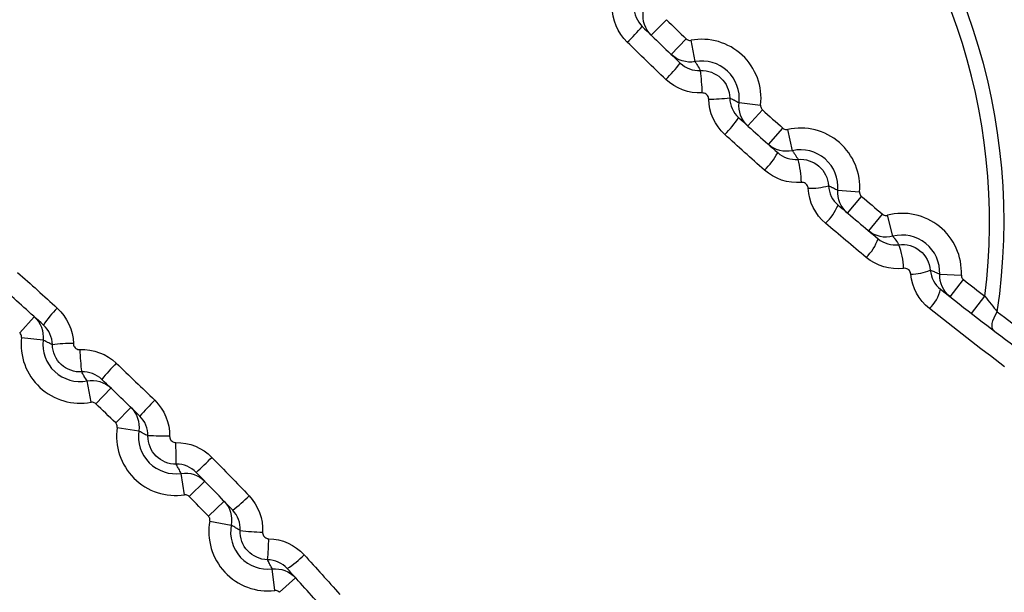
# Model space of a CAD drawing. Header units: millimetres. Extents: x 15458 to 16410, y 10212 to 11278.
# Tile 77 of 139: x 15965.13 to 15974.19, y 10763.6 to 10768.87. Entities that reach past the tile are written whole.
import ezdxf

# ---------------------------------------------------------------- set-up
doc = ezdxf.new("R2010")
doc.units = ezdxf.units.MM

msp = doc.modelspace()

# ---------------------------------------------------------------- linework, layer by layer
at = {"color": 7, "linetype": 'Continuous', "lineweight": 25}
for p, q in [((15970.9406, 10768.7287), (15971.08, 10768.872)), ((15971.1245, 10768.5511), (15971.2629, 10768.6955)), ((15971.3431, 10768.4858), (15971.3066, 10768.6824)), ((15971.748, 10768.1082), (15971.9467, 10768.0855)), ((15971.8284, 10767.8946), (15971.9628, 10768.0427)), ((15972.0184, 10767.7235), (15972.1517, 10767.8727)), ((15972.2392, 10767.6659), (15972.1959, 10767.8611)), ((15972.6571, 10767.3027), (15972.8564, 10767.2869)), ((15972.7449, 10767.092), (15972.874, 10767.2448)), ((15972.9407, 10766.9277), (15973.0687, 10767.0814)), ((15973.1634, 10766.8778), (15973.1132, 10767.0714)), ((15973.5937, 10766.5294), (15973.7934, 10766.5206)), ((15973.6888, 10766.322), (15973.8125, 10766.4791)), ((15973.8855, 10766.1682), (15974.0081, 10766.3263)), ((15965.1318, 10765.9893), (15965.2662, 10766.1374)), ((15965.1479, 10765.9466), (15965.3466, 10765.9239)), ((15965.788, 10765.3497), (15965.7515, 10765.5463)), ((15965.8317, 10765.3366), (15965.9701, 10765.481)), ((15966.0146, 10765.16), (15966.154, 10765.3034)), ((15966.0291, 10765.1168), (15966.2269, 10765.0871)), ((15966.648, 10764.4979), (15966.6184, 10764.6957)), ((15966.6913, 10764.4833), (15966.8347, 10764.6227)), ((15966.8679, 10764.3005), (15967.0122, 10764.4389)), ((15966.8809, 10764.2567), (15967.0776, 10764.2202)), ((15967.4779, 10763.6166), (15967.4551, 10763.8153)), ((15967.5206, 10763.6005), (15967.6687, 10763.7349))]:
    msp.add_line(p, q, dxfattribs=at)
at = {"color": 7, "linetype": 'Continuous', "lineweight": 25, "flags": 128}
msp.add_lwpolyline([(15974.0907, 10766.0103), (15974.0817, 10766.0207), (15974.0765, 10766.0354), (15974.0751, 10766.0539), (15974.0776, 10766.0758), (15974.0839, 10766.1002), (15974.0939, 10766.1267), (15974.1073, 10766.1543), (15974.1237, 10766.1824)], dxfattribs=at)
at = {"color": 7, "linetype": 'Continuous', "lineweight": 25}
for centre, radius, start, end in [((15968.5473, 10767.016), 7.575, 343.78325, 106.21675), ((15968.5473, 10767.016), 5.6383, 351.49786, 98.50214), ((15968.5473, 10767.016), 5.5042, 352.80097, 97.19903), ((15968.5473, 10767.016), 7.575, 163.78325, 286.21675), ((15995.2759, 10793.7447), 34.7, 225.79015, 226.20985), ((15968.1933, 10771.2086), 3.5863, 314.80266, 317.99914), ((15971.406, 10768.1473), 0.5443, 353.47816, 100.52184), ((15969.9872, 10769.4265), 1.5493, 314.54839, 321.95943), ((15971.406, 10768.1473), 0.3443, 353.47816, 100.52184), ((15969.6239, 10768.1564), 1.7859, 1.30952, 7.94501), ((15971.4898, 10769.5662), 1.4248, 269.16929, 276.95599), ((15995.2759, 10793.7447), 34.7, 227.79015, 228.20985), ((15971.03, 10768.4196), 0.8429, 314.19843, 327.88819), ((15968.5473, 10767.016), 5.6383, 171.49786, 278.50214), ((15972.3139, 10767.3298), 0.5443, 355.47816, 102.52184), ((15968.5473, 10767.016), 5.5042, 172.80097, 277.19903), ((15972.3139, 10767.3298), 0.3443, 355.47816, 102.52184), ((15971.5277, 10767.9572), 0.6536, 314.00257, 331.74025), ((15971.3577, 10767.3437), 0.9644, 1.78987, 14.5435), ((15972.3928, 10768.0009), 0.6814, 269.27635, 285.12821), ((15995.2759, 10793.7447), 34.7, 229.79015, 230.20985), ((15972.2024, 10767.3544), 0.4939, 313.77616, 337.47281), ((15973.2497, 10766.5446), 0.5443, 357.47816, 104.52184), ((15972.6206, 10766.9949), 0.4297, 313.68242, 341.12642), ((15973.2497, 10766.5446), 0.3443, 357.47816, 104.52184), ((15972.5558, 10766.5527), 0.7067, 2.45833, 20.55199), ((15973.3321, 10766.9666), 0.437, 269.41888, 293.61788), ((15995.2759, 10793.7447), 34.7, 231.79015, 232.20006), ((15973.2485, 10766.4752), 0.3629, 313.63125, 346.56803), ((15966.0646, 10765.6124), 0.8429, 134.19843, 147.88819), ((15965.6886, 10765.8848), 0.5443, 173.47816, 280.52184), ((15965.6886, 10765.8848), 0.3443, 173.47816, 280.52184), ((15965.6048, 10764.4659), 1.4248, 89.16929, 96.95599), ((15967.4707, 10765.8756), 1.7859, 181.30952, 187.94501), ((15967.1074, 10764.6055), 1.5493, 134.54839, 141.95943), ((15941.8187, 10740.2874), 34.7, 45.79015, 46.20985), ((15968.9013, 10762.8234), 3.5863, 134.80266, 137.99914), ((15966.5674, 10765.0361), 0.5443, 171.47816, 278.52184), ((15966.5674, 10765.0361), 0.3443, 171.47816, 278.52184), ((15965.6712, 10717.0543), 47.9903, 88.99725, 89.23576), ((15918.5856, 10764.14), 47.9903, 0.76424, 1.00275), ((15964.3547, 10767.37), 3.5863, 312.00086, 315.19734), ((15966.1368, 10765.5761), 1.5493, 308.04057, 315.45161), ((15941.8187, 10740.2874), 34.7, 43.79015, 44.20985), ((15967.416, 10764.1573), 0.5443, 169.47816, 276.52184), ((15967.416, 10764.1573), 0.3443, 169.47816, 276.52184), ((15967.4069, 10765.9394), 1.7859, 262.05499, 268.69048), ((15965.9971, 10764.0736), 1.4248, 353.04401, 0.83071), ((15967.1437, 10764.5334), 0.8429, 302.11181, 315.80157)]:
    msp.add_arc(centre, radius, start, end, dxfattribs=at)
for points, knots in [([(16085.4428, 10746.5984), (16085.4569, 10747.0421), (16085.4377, 10747.4856), (16085.4322, 10748.3729), (16085.4335, 10748.8166), (16085.4324, 10750.1475), (16085.4317, 10751.0348), (16085.4293, 10753.6968), (16085.4273, 10755.4715), (16085.4223, 10760.7958), (16085.4193, 10764.3454), (16085.41, 10774.994), (16085.4037, 10782.0931), (16085.3829, 10803.3887), (16085.3694, 10817.5805), (16085.3559, 10833.5327), (16085.354, 10835.305), (16085.3509, 10837.963), (16085.35, 10838.8489), (16085.3489, 10840.6207), (16085.3483, 10841.5066), (16085.341, 10842.8353), (16085.3393, 10843.2782), (16085.3444, 10843.9424), (16085.351, 10844.1647), (16085.3238, 10844.6044), (16085.2847, 10844.8214), (16085.1512, 10845.2462), (16085.0609, 10845.4463), (16084.8388, 10845.8248), (16084.7051, 10846.0046), (16084.2588, 10846.487), (16083.8898, 10846.7421), (16083.2891, 10846.9927), (16083.0778, 10847.0564), (16082.6495, 10847.131), (16082.4312, 10847.1418), (16081.7787, 10847.1819), (16081.3437, 10847.21), (16080.0381, 10847.2979), (16079.1672, 10847.3595), (16076.5518, 10847.5303), (16074.8054, 10847.6368), (16071.307, 10847.8429), (16069.5551, 10847.9413), (16064.2924, 10848.2224), (16060.7745, 10848.391), (16050.1978, 10848.841), (16043.1164, 10849.0683), (16028.9247, 10849.366), (16021.8131, 10849.4359), (16007.5967, 10849.4161), (16000.4876, 10849.3237), (15986.303, 10848.9863), (15979.2276, 10848.7431), (15968.6625, 10848.2664), (15965.149, 10848.0885), (15959.8938, 10847.7932), (15958.1448, 10847.6905), (15954.6527, 10847.4703), (15952.9096, 10847.3519), (15950.7337, 10847.2094), (15950.2987, 10847.1812), (15949.6464, 10847.1395), (15949.428, 10847.1271), (15949.0028, 10847.0513), (15948.7955, 10846.9908), (15948.3921, 10846.8217), (15948.1998, 10846.7147), (15947.8451, 10846.4635), (15947.6794, 10846.3163), (15947.3838, 10845.9887), (15947.2553, 10845.8109), (15947.0361, 10845.428), (15946.9461, 10845.2225), (15946.8153, 10844.8031), (15946.7728, 10844.5855), (15946.7486, 10844.2523), (15946.7479, 10844.1409), (15946.7488, 10843.9183), (15946.7495, 10843.807), (15946.7512, 10843.2504), (15946.75, 10842.805), (15946.7458, 10841.4689), (15946.7457, 10840.5782), (15946.7424, 10836.124), (15946.7379, 10832.5598), (15946.7215, 10814.7347), (15946.7086, 10800.4618), (15946.6888, 10779.0472), (15946.6825, 10771.9082), (15946.6726, 10761.2002), (15946.6695, 10757.6308), (15946.6641, 10752.2772), (15946.6622, 10750.4927), (15946.6608, 10748.2622), (15946.6602, 10747.8161), (15946.6595, 10747.147), (15946.6598, 10746.9239), (15946.6583, 10746.4778), (15946.6666, 10746.2558), (15946.7172, 10745.8182), (15946.7566, 10745.6019), (15946.8636, 10745.1741), (15946.932, 10744.9611), (15947.178, 10744.3452), (15947.3928, 10743.9638), (15947.6721, 10743.6196)], [0, 0, 0, 0, 0.003906, 0.003906, 0.007812, 0.007812, 0.015625, 0.015625, 0.03125, 0.03125, 0.0625, 0.0625, 0.125, 0.125, 0.25, 0.25, 0.265625, 0.265625, 0.273438, 0.273438, 0.28125, 0.28125, 0.285156, 0.285156, 0.287109, 0.287109, 0.289063, 0.289063, 0.291016, 0.291016, 0.292969, 0.292969, 0.296875, 0.296875, 0.298828, 0.298828, 0.300781, 0.300781, 0.304688, 0.304688, 0.3125, 0.3125, 0.328125, 0.328125, 0.34375, 0.34375, 0.375, 0.375, 0.4375, 0.4375, 0.5, 0.5, 0.5625, 0.5625, 0.625, 0.625, 0.65625, 0.65625, 0.671875, 0.671875, 0.6875, 0.6875, 0.691406, 0.691406, 0.693359, 0.693359, 0.695313, 0.695313, 0.697266, 0.697266, 0.699219, 0.699219, 0.701172, 0.701172, 0.703125, 0.703125, 0.705078, 0.705078, 0.706055, 0.706055, 0.707031, 0.707031, 0.710938, 0.710938, 0.71875, 0.71875, 0.75, 0.75, 0.875, 0.875, 0.9375, 0.9375, 0.96875, 0.96875, 0.984375, 0.984375, 0.988281, 0.988281, 0.990234, 0.990234, 0.992188, 0.992188, 0.994141, 0.994141, 0.996094, 0.996094, 1, 1, 1, 1]), ([(15968.2973, 10779.8765), (15967.8817, 10779.8765), (15967.0506, 10779.8356), (15965.8159, 10779.6526), (15964.6052, 10779.3491), (15963.4299, 10778.9288), (15962.3017, 10778.395), (15961.231, 10777.7534), (15960.2285, 10777.0098), (15959.3036, 10776.1716), (15958.4655, 10775.2467), (15957.7218, 10774.2442), (15957.0803, 10773.1736), (15956.5465, 10772.0453), (15956.1261, 10770.87), (15955.8227, 10769.6593), (15955.6397, 10768.4246), (15955.5783, 10767.178), (15955.6397, 10765.9313), (15955.8227, 10764.6966), (15956.1261, 10763.4859), (15956.5465, 10762.3106), (15957.0803, 10761.1823), (15957.7218, 10760.1117), (15958.4655, 10759.1092), (15959.3036, 10758.1843), (15960.2285, 10757.3462), (15961.231, 10756.6025), (15962.3017, 10755.9609), (15963.4299, 10755.4271), (15964.6052, 10755.0068), (15965.8159, 10754.7034), (15967.0506, 10754.5203), (15968.2973, 10754.459), (15969.544, 10754.5203), (15970.7787, 10754.7034), (15971.9894, 10755.0068), (15973.1647, 10755.4271), (15974.2929, 10755.9609), (15975.3636, 10756.6025), (15976.3661, 10757.3462), (15977.291, 10758.1843), (15978.1291, 10759.1092), (15978.8728, 10760.1117), (15979.5143, 10761.1823), (15980.0481, 10762.3106), (15980.4685, 10763.4859), (15980.7719, 10764.6966), (15980.9549, 10765.9313), (15981.0163, 10767.178), (15980.9549, 10768.4246), (15980.7719, 10769.6593), (15980.4685, 10770.87), (15980.0481, 10772.0453), (15979.5143, 10773.1736), (15978.8728, 10774.2442), (15978.1291, 10775.2467), (15977.291, 10776.1716), (15976.3661, 10777.0098), (15975.3636, 10777.7534), (15974.2929, 10778.395), (15973.1647, 10778.9288), (15971.9894, 10779.3491), (15970.7787, 10779.6526), (15969.544, 10779.8356), (15968.7129, 10779.8765), (15968.2973, 10779.8765)], [0, 0, 0, 0, 0.015624, 0.031248, 0.046872, 0.062496, 0.07812, 0.093744, 0.109369, 0.124994, 0.140619, 0.156244, 0.17187, 0.187496, 0.203122, 0.218748, 0.234374, 0.25, 0.265626, 0.281252, 0.296878, 0.312504, 0.32813, 0.343756, 0.359381, 0.375006, 0.390631, 0.406256, 0.42188, 0.437504, 0.453128, 0.468752, 0.484376, 0.5, 0.515624, 0.531248, 0.546872, 0.562496, 0.57812, 0.593744, 0.609369, 0.624994, 0.640619, 0.656244, 0.67187, 0.687496, 0.703122, 0.718748, 0.734374, 0.75, 0.765626, 0.781252, 0.796878, 0.812504, 0.82813, 0.843756, 0.859381, 0.875006, 0.890631, 0.906256, 0.92188, 0.937504, 0.953128, 0.968752, 0.984376, 1, 1, 1, 1]), ([(15955.5988, 10767.1622), (15955.5988, 10767.5778), (15955.6397, 10768.4089), (15955.8227, 10769.6436), (15956.1261, 10770.8543), (15956.5465, 10772.0296), (15957.0803, 10773.1579), (15957.7218, 10774.2285), (15958.4655, 10775.231), (15959.3036, 10776.1559), (15960.2285, 10776.994), (15961.231, 10777.7377), (15962.3017, 10778.3793), (15963.4299, 10778.9131), (15964.6052, 10779.3334), (15965.8159, 10779.6369), (15967.0506, 10779.8199), (15967.8817, 10779.8608), (15968.2973, 10779.8608), (15968.7129, 10779.8608), (15969.544, 10779.8199), (15970.7787, 10779.6369), (15971.9894, 10779.3334), (15973.0414, 10778.9571), (15973.6795, 10778.6673), (15973.9347, 10778.5408)], [0.75, 0.75, 0.75, 0.75, 0.7656262, 0.7812523, 0.7968784, 0.8125043, 0.82813, 0.8437556, 0.859381, 0.8750061, 0.890631, 0.9062556, 0.92188, 0.9375043, 0.9531284, 0.9687523, 0.9843762, 1, 1, 1, 1.0156238, 1.0312477, 1.0468716, 1.0624957, 1.0732053, 1.0732053, 1.0732053, 1.0732053]), ([(15960.0006, 10757.6751), (15959.5437, 10758.1191), (15958.574, 10759.0615), (15957.4302, 10760.7965), (15956.5303, 10762.7466), (15955.9849, 10764.8275), (15955.7873, 10766.9679), (15955.9599, 10769.1105), (15956.4821, 10771.1952), (15957.3537, 10773.1597), (15958.5368, 10774.9543), (15960.0099, 10776.52), (15961.7203, 10777.822), (15963.6284, 10778.8115), (15965.6725, 10779.4736), (15967.8006, 10779.7772), (15969.9272, 10779.7212), (15972.0057, 10779.3332), (15973.2917, 10778.8049), (15973.9347, 10778.5408)], [0, 0, 0, 0, 0.052944, 0.112366, 0.171787, 0.231201, 0.290615, 0.350002, 0.409389, 0.468778, 0.528167, 0.587573, 0.646978, 0.706353, 0.765727, 0.825097, 0.884467, 0.942233, 1, 1, 1, 1]), ([(15973.9347, 10778.5408), (15974.5503, 10778.1977), (15975.7993, 10777.5015), (15977.4108, 10776.0844), (15978.7875, 10774.4233), (15979.8566, 10772.5655), (15980.5907, 10770.538), (15980.9707, 10768.7164), (15980.9581, 10767.5743), (15980.9534, 10767.1572)], [0, 0, 0, 0, 0.149701, 0.303741, 0.453442, 0.607483, 0.757238, 0.911342, 1, 1, 1, 1]), ([(15968.5473, 10755.766), (15969.2906, 10755.766), (15970.0262, 10755.839), (15971.482, 10756.1302), (15972.1874, 10756.346), (15973.2024, 10756.7678), (15973.5342, 10756.925), (15974.1842, 10757.2731), (15974.504, 10757.4653), (15975.4243, 10758.0821), (15975.9901, 10758.548), (15977.0279, 10759.5876), (15977.5026, 10760.1673), (15978.317, 10761.3898), (15978.6622, 10762.0364), (15979.0852, 10763.0599), (15979.2105, 10763.4113), (15979.4237, 10764.1172), (15979.5123, 10764.4734), (15979.6545, 10765.1922), (15979.708, 10765.5548), (15979.7796, 10766.2864), (15979.7977, 10766.6566), (15979.7965, 10767.7692), (15979.7232, 10768.4994), (15979.5079, 10769.5778), (15979.4184, 10769.9345), (15979.2033, 10770.6421), (15979.0774, 10770.9927), (15978.6536, 10772.0128), (15978.3076, 10772.6587), (15977.694, 10773.5762), (15977.4722, 10773.875), (15977.002, 10774.4469), (15976.7545, 10774.7192), (15975.9758, 10775.4965), (15975.4088, 10775.962), (15974.4843, 10776.579), (15974.1654, 10776.7697), (15973.5163, 10777.1159), (15973.1847, 10777.2723), (15972.5075, 10777.5523), (15972.162, 10777.6759), (15971.4567, 10777.8895), (15971.095, 10777.98), (15970.0073, 10778.1953), (15969.2776, 10778.2663), (15967.8091, 10778.2658), (15967.0634, 10778.1919), (15965.6221, 10777.9039), (15964.9208, 10777.691), (15963.8983, 10777.2671), (15963.561, 10777.1074), (15962.9105, 10776.759), (15962.5957, 10776.5698), (15961.682, 10775.9585), (15961.1126, 10775.4918), (15960.0632, 10774.4412), (15959.5984, 10773.8729), (15958.9878, 10772.9584), (15958.7988, 10772.6432), (15958.4505, 10771.9914), (15958.2913, 10771.6542), (15957.8691, 10770.6328), (15957.6568, 10769.9315), (15957.4416, 10768.8495), (15957.3871, 10768.4821), (15957.3148, 10767.7446), (15957.2971, 10767.3769), (15957.2977, 10766.2765), (15957.3691, 10765.5466), (15957.5858, 10764.4576), (15957.6764, 10764.0967), (15957.8904, 10763.3926), (15958.1379, 10762.7022), (15958.4514, 10762.0389), (15958.7984, 10761.3895), (15958.9899, 10761.0699), (15959.6067, 10760.1476), (15960.0724, 10759.5812), (15960.8507, 10758.8027), (15961.1235, 10758.5551), (15961.6968, 10758.0845), (15961.9948, 10757.8638), (15962.912, 10757.2515), (15963.5582, 10756.9059), (15964.5801, 10756.4823), (15964.9314, 10756.3566), (15965.6382, 10756.1424), (15965.9947, 10756.0533), (15967.0731, 10755.839), (15967.804, 10755.766), (15968.5473, 10755.766)], [0, 0, 0, 0, 0.03125, 0.03125, 0.0625, 0.0625, 0.078125, 0.078125, 0.09375, 0.09375, 0.125, 0.125, 0.15625, 0.15625, 0.1875, 0.1875, 0.203125, 0.203125, 0.21875, 0.21875, 0.234375, 0.234375, 0.25, 0.25, 0.28125, 0.28125, 0.296875, 0.296875, 0.3125, 0.3125, 0.34375, 0.34375, 0.359375, 0.359375, 0.375, 0.375, 0.40625, 0.40625, 0.421875, 0.421875, 0.4375, 0.4375, 0.453125, 0.453125, 0.46875, 0.46875, 0.5, 0.5, 0.53125, 0.53125, 0.5625, 0.5625, 0.578125, 0.578125, 0.59375, 0.59375, 0.625, 0.625, 0.65625, 0.65625, 0.671875, 0.671875, 0.6875, 0.6875, 0.71875, 0.71875, 0.734375, 0.734375, 0.75, 0.75, 0.78125, 0.78125, 0.796875, 0.796875, 0.8125, 0.828125, 0.828125, 0.84375, 0.84375, 0.875, 0.875, 0.890625, 0.890625, 0.90625, 0.90625, 0.9375, 0.9375, 0.953125, 0.953125, 0.96875, 0.96875, 1, 1, 1, 1]), ([(15971.2629, 10768.6955), (15971.2669, 10768.6916), (15971.2717, 10768.6884), (15971.2768, 10768.686), (15971.2819, 10768.6837), (15971.2874, 10768.6822), (15971.293, 10768.6817), (15971.2975, 10768.6813), (15971.3021, 10768.6816), (15971.3066, 10768.6824)], [0, 0, 0, 0, 0.0000167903, 0.0000167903, 0.0000167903, 0.00003358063, 0.00003358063, 0.00003358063, 0.00004713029, 0.00004713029, 0.00004713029, 0.00004713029]), ([(15971.3431, 10768.4858), (15971.344, 10768.4845), (15971.3448, 10768.4832), (15971.3456, 10768.4819), (15971.3503, 10768.4746), (15971.355, 10768.4673), (15971.3596, 10768.4599), (15971.3688, 10768.4451), (15971.3777, 10768.4301), (15971.3864, 10768.4147), (15971.3885, 10768.4109), (15971.3906, 10768.4071), (15971.3927, 10768.4033)], [0.00019826, 0.00019826, 0.00019826, 0.00019826, 0.000686, 0.000686, 0.000686, 0.00343002, 0.00343002, 0.00343002, 0.00891806, 0.00891806, 0.00891806, 0.01027585, 0.01027585, 0.01027585, 0.01027585]), ([(15971.3927, 10768.4033), (15971.4618, 10768.4068), (15971.5308, 10768.3813), (15971.6307, 10768.2883), (15971.6611, 10768.221), (15971.6623, 10768.1519)], [0, 0, 0, 0, 0.5, 0.5, 1, 1, 1, 1]), ([(15971.4691, 10768.1415), (15971.469, 10768.1463), (15971.4683, 10768.1511), (15971.467, 10768.1557), (15971.4652, 10768.1619), (15971.4624, 10768.1678), (15971.4588, 10768.173), (15971.4551, 10768.1782), (15971.4505, 10768.1828), (15971.4454, 10768.1865), (15971.4402, 10768.1902), (15971.4344, 10768.1931), (15971.4283, 10768.1949), (15971.4222, 10768.1967), (15971.4157, 10768.1975), (15971.4094, 10768.1972)], [0, 0, 0, 0, 0.00001437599, 0.00001437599, 0.00001437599, 0.00003358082, 0.00003358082, 0.00003358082, 0.00005279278, 0.00005279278, 0.00005279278, 0.00007197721, 0.00007197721, 0.00007197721, 0.00009112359, 0.00009112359, 0.00009112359, 0.00009112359]), ([(15971.6623, 10768.1519), (15971.6739, 10768.1466), (15971.6853, 10768.1411), (15971.6966, 10768.1354), (15971.6997, 10768.1339), (15971.7028, 10768.1323), (15971.7059, 10768.1307), (15971.7201, 10768.1234), (15971.7342, 10768.1159), (15971.748, 10768.1082)], [0.00019163, 0.00019163, 0.00019163, 0.00019163, 0.00414304, 0.00414304, 0.00414304, 0.0052342, 0.0052342, 0.0052342, 0.01026547, 0.01026547, 0.01026547, 0.01026547]), ([(15971.9467, 10768.0855), (15971.9461, 10768.0799), (15971.9464, 10768.0742), (15971.9476, 10768.0687), (15971.9489, 10768.0632), (15971.9511, 10768.0579), (15971.9541, 10768.0532), (15971.9565, 10768.0493), (15971.9594, 10768.0458), (15971.9628, 10768.0427)], [0, 0, 0, 0, 0.00001678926, 0.00001678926, 0.00001678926, 0.00003357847, 0.00003357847, 0.00003357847, 0.00004713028, 0.00004713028, 0.00004713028, 0.00004713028]), ([(15972.1517, 10767.8727), (15972.1559, 10767.8689), (15972.1607, 10767.8659), (15972.1659, 10767.8637), (15972.1711, 10767.8616), (15972.1767, 10767.8603), (15972.1823, 10767.86), (15972.1868, 10767.8598), (15972.1914, 10767.8602), (15972.1959, 10767.8611)], [0, 0, 0, 0, 0.0000167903, 0.0000167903, 0.0000167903, 0.00003358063, 0.00003358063, 0.00003358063, 0.00004713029, 0.00004713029, 0.00004713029, 0.00004713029]), ([(15972.2392, 10767.6659), (15972.2401, 10767.6646), (15972.241, 10767.6634), (15972.2419, 10767.6621), (15972.2468, 10767.655), (15972.2517, 10767.6479), (15972.2566, 10767.6407), (15972.2663, 10767.6262), (15972.2758, 10767.6115), (15972.2849, 10767.5964), (15972.287, 10767.5929), (15972.2892, 10767.5894), (15972.2913, 10767.5859)], [0.000198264, 0.000198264, 0.000198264, 0.000198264, 0.000686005, 0.000686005, 0.000686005, 0.003430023, 0.003430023, 0.003430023, 0.008918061, 0.008918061, 0.008918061, 0.010193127, 0.010193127, 0.010193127, 0.010193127]), ([(15972.2913, 10767.5859), (15972.3605, 10767.592), (15972.4307, 10767.5688), (15972.5342, 10767.4789), (15972.5671, 10767.4124), (15972.5706, 10767.343)], [0, 0, 0, 0, 0.5, 0.5, 1, 1, 1, 1]), ([(15972.3842, 10767.3195), (15972.3839, 10767.3243), (15972.383, 10767.3292), (15972.3815, 10767.3338), (15972.3796, 10767.34), (15972.3765, 10767.3459), (15972.3726, 10767.351), (15972.3687, 10767.3562), (15972.3639, 10767.3607), (15972.3585, 10767.3643), (15972.3532, 10767.3679), (15972.3471, 10767.3706), (15972.3409, 10767.3722), (15972.3347, 10767.3738), (15972.3281, 10767.3744), (15972.3217, 10767.3738)], [0, 0, 0, 0, 0.00001463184, 0.00001463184, 0.00001463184, 0.0000342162, 0.0000342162, 0.0000342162, 0.00005377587, 0.00005377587, 0.00005377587, 0.00007326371, 0.00007326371, 0.00007326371, 0.00009271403, 0.00009271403, 0.00009271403, 0.00009271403]), ([(15972.5706, 10767.343), (15972.5823, 10767.3382), (15972.5938, 10767.3331), (15972.6051, 10767.3279), (15972.6083, 10767.3265), (15972.6114, 10767.325), (15972.6146, 10767.3235), (15972.6289, 10767.3168), (15972.6431, 10767.3098), (15972.6571, 10767.3027)], [0.000186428, 0.000186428, 0.000186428, 0.000186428, 0.004097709, 0.004097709, 0.004097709, 0.005189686, 0.005189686, 0.005189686, 0.010173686, 0.010173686, 0.010173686, 0.010173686]), ([(15972.8564, 10767.2869), (15972.856, 10767.2813), (15972.8565, 10767.2756), (15972.8579, 10767.2702), (15972.8594, 10767.2648), (15972.8617, 10767.2595), (15972.8649, 10767.2549), (15972.8674, 10767.2512), (15972.8705, 10767.2477), (15972.874, 10767.2448)], [0, 0, 0, 0, 0.00001678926, 0.00001678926, 0.00001678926, 0.00003357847, 0.00003357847, 0.00003357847, 0.00004713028, 0.00004713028, 0.00004713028, 0.00004713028]), ([(15973.0687, 10767.0814), (15973.073, 10767.0778), (15973.078, 10767.0749), (15973.0832, 10767.073), (15973.0885, 10767.071), (15973.0941, 10767.0699), (15973.0997, 10767.0698), (15973.1043, 10767.0697), (15973.1089, 10767.0703), (15973.1132, 10767.0714)], [0, 0, 0, 0, 0.0000167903, 0.0000167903, 0.0000167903, 0.00003358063, 0.00003358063, 0.00003358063, 0.00004713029, 0.00004713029, 0.00004713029, 0.00004713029]), ([(15973.1634, 10766.8778), (15973.1643, 10766.8766), (15973.1652, 10766.8754), (15973.1662, 10766.8741), (15973.1714, 10766.8672), (15973.1765, 10766.8602), (15973.1816, 10766.8532), (15973.1918, 10766.8391), (15973.2018, 10766.8247), (15973.2115, 10766.81), (15973.2135, 10766.8069), (15973.2155, 10766.8039), (15973.2175, 10766.8008)], [0.000198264, 0.000198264, 0.000198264, 0.000198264, 0.000686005, 0.000686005, 0.000686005, 0.003430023, 0.003430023, 0.003430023, 0.008918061, 0.008918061, 0.008918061, 0.010053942, 0.010053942, 0.010053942, 0.010053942]), ([(15973.2175, 10766.8008), (15973.287, 10766.8095), (15973.3586, 10766.7888), (15973.466, 10766.7019), (15973.5013, 10766.636), (15973.5072, 10766.5662)], [0, 0, 0, 0, 0.5, 0.5, 1, 1, 1, 1]), ([(15973.3277, 10766.5297), (15973.3272, 10766.5346), (15973.3261, 10766.5396), (15973.3245, 10766.5443), (15973.3222, 10766.5506), (15973.3189, 10766.5565), (15973.3147, 10766.5616), (15973.3105, 10766.5668), (15973.3054, 10766.5712), (15973.2998, 10766.5747), (15973.2942, 10766.5781), (15973.2879, 10766.5807), (15973.2815, 10766.5821), (15973.2751, 10766.5835), (15973.2683, 10766.5838), (15973.2618, 10766.583)], [0, 0, 0, 0, 0.00001509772, 0.00001509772, 0.00001509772, 0.00003531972, 0.00003531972, 0.00003531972, 0.00005545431, 0.00005545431, 0.00005545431, 0.00007543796, 0.00007543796, 0.00007543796, 0.00009538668, 0.00009538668, 0.00009538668, 0.00009538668]), ([(15973.5072, 10766.5662), (15973.5188, 10766.5619), (15973.5302, 10766.5573), (15973.5415, 10766.5526), (15973.5447, 10766.5512), (15973.5479, 10766.5499), (15973.5511, 10766.5485), (15973.5655, 10766.5423), (15973.5796, 10766.536), (15973.5937, 10766.5294)], [0.000182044, 0.000182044, 0.000182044, 0.000182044, 0.00402409, 0.00402409, 0.00402409, 0.00511737, 0.00511737, 0.00511737, 0.010026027, 0.010026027, 0.010026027, 0.010026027]), ([(15973.7934, 10766.5206), (15973.7932, 10766.515), (15973.7939, 10766.5093), (15973.7955, 10766.5039), (15973.7972, 10766.4986), (15973.7997, 10766.4934), (15973.803, 10766.4889), (15973.8057, 10766.4852), (15973.8089, 10766.4819), (15973.8125, 10766.4791)], [0, 0, 0, 0, 0.00001678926, 0.00001678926, 0.00001678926, 0.00003357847, 0.00003357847, 0.00003357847, 0.00004713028, 0.00004713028, 0.00004713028, 0.00004713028]), ([(15965.1479, 10765.9466), (15965.1485, 10765.9521), (15965.1482, 10765.9579), (15965.1469, 10765.9633), (15965.1457, 10765.9688), (15965.1435, 10765.9741), (15965.1405, 10765.9789), (15965.1381, 10765.9827), (15965.1351, 10765.9863), (15965.1318, 10765.9893)], [0, 0, 0, 0, 0.00001678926, 0.00001678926, 0.00001678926, 0.00003357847, 0.00003357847, 0.00003357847, 0.00004713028, 0.00004713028, 0.00004713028, 0.00004713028]), ([(15965.4323, 10765.8802), (15965.4175, 10765.8869), (15965.403, 10765.894), (15965.3887, 10765.9013), (15965.3856, 10765.9029), (15965.3825, 10765.9045), (15965.3795, 10765.9061), (15965.3684, 10765.9119), (15965.3574, 10765.9178), (15965.3466, 10765.9239)], [0.00019163, 0.00019163, 0.00019163, 0.00019163, 0.0052342, 0.0052342, 0.0052342, 0.00632536, 0.00632536, 0.00632536, 0.01026547, 0.01026547, 0.01026547, 0.01026547]), ([(15965.7019, 10765.6288), (15965.6328, 10765.6252), (15965.5638, 10765.6507), (15965.4639, 10765.7438), (15965.4335, 10765.811), (15965.4323, 10765.8802)], [0, 0, 0, 0, 0.5, 0.5, 1, 1, 1, 1]), ([(15965.6255, 10765.8905), (15965.6256, 10765.8857), (15965.6263, 10765.8809), (15965.6276, 10765.8763), (15965.6294, 10765.8702), (15965.6322, 10765.8643), (15965.6358, 10765.8591), (15965.6395, 10765.8539), (15965.6441, 10765.8492), (15965.6492, 10765.8455), (15965.6544, 10765.8418), (15965.6602, 10765.8389), (15965.6663, 10765.8371), (15965.6724, 10765.8353), (15965.6789, 10765.8345), (15965.6852, 10765.8348)], [0, 0, 0, 0, 0.00001437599, 0.00001437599, 0.00001437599, 0.00003358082, 0.00003358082, 0.00003358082, 0.00005279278, 0.00005279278, 0.00005279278, 0.00007197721, 0.00007197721, 0.00007197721, 0.00009112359, 0.00009112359, 0.00009112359, 0.00009112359]), ([(15965.7515, 10765.5463), (15965.7428, 10765.5596), (15965.7343, 10765.5731), (15965.726, 10765.5868), (15965.7242, 10765.5898), (15965.7224, 10765.5928), (15965.7206, 10765.5958), (15965.7142, 10765.6066), (15965.708, 10765.6176), (15965.7019, 10765.6288)], [0.00019826, 0.00019826, 0.00019826, 0.00019826, 0.00524024, 0.00524024, 0.00524024, 0.00633122, 0.00633122, 0.00633122, 0.01027585, 0.01027585, 0.01027585, 0.01027585]), ([(15965.8317, 10765.3366), (15965.8277, 10765.3405), (15965.8229, 10765.3437), (15965.8178, 10765.346), (15965.8127, 10765.3483), (15965.8072, 10765.3498), (15965.8016, 10765.3503), (15965.7971, 10765.3507), (15965.7925, 10765.3505), (15965.788, 10765.3497)], [0, 0, 0, 0, 0.0000167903, 0.0000167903, 0.0000167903, 0.00003358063, 0.00003358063, 0.00003358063, 0.00004713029, 0.00004713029, 0.00004713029, 0.00004713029]), ([(15966.0291, 10765.1168), (15966.03, 10765.1223), (15966.0299, 10765.1281), (15966.0288, 10765.1336), (15966.0278, 10765.1391), (15966.0258, 10765.1444), (15966.0229, 10765.1493), (15966.0207, 10765.1532), (15966.0178, 10765.1569), (15966.0146, 10765.16)], [0, 0, 0, 0, 0.00001678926, 0.00001678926, 0.00001678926, 0.00003357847, 0.00003357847, 0.00003357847, 0.00004713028, 0.00004713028, 0.00004713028, 0.00004713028]), ([(15966.3113, 10765.0403), (15966.2968, 10765.0476), (15966.2825, 10765.0552), (15966.2684, 10765.063), (15966.2654, 10765.0647), (15966.2624, 10765.0664), (15966.2593, 10765.0681), (15966.2484, 10765.0744), (15966.2376, 10765.0807), (15966.2269, 10765.0871)], [0.00019767, 0.00019767, 0.00019767, 0.00019767, 0.00525101, 0.00525101, 0.00525101, 0.00634184, 0.00634184, 0.00634184, 0.01030159, 0.01030159, 0.01030159, 0.01030159]), ([(15966.5716, 10764.7801), (15966.5026, 10764.7789), (15966.4346, 10764.8068), (15966.3382, 10764.9031), (15966.3102, 10764.9713), (15966.3113, 10765.0403)], [0, 0, 0, 0, 0.5, 0.5, 1, 1, 1, 1]), ([(15966.5111, 10765.0373), (15966.511, 10765.0325), (15966.5116, 10765.0277), (15966.5127, 10765.0231), (15966.5142, 10765.0169), (15966.5168, 10765.011), (15966.5203, 10765.0057), (15966.5237, 10765.0004), (15966.5281, 10764.9956), (15966.5331, 10764.9917), (15966.5381, 10764.9878), (15966.5438, 10764.9848), (15966.5498, 10764.9828), (15966.5558, 10764.9807), (15966.5622, 10764.9797), (15966.5685, 10764.9798)], [0, 0, 0, 0, 0.00001429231, 0.00001429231, 0.00001429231, 0.0000333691, 0.0000333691, 0.0000333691, 0.00005246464, 0.00005246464, 0.00005246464, 0.00007154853, 0.00007154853, 0.00007154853, 0.00009059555, 0.00009059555, 0.00009059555, 0.00009059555]), ([(15966.6184, 10764.6957), (15966.6102, 10764.7093), (15966.6021, 10764.7231), (15966.5943, 10764.7371), (15966.5926, 10764.7402), (15966.591, 10764.7432), (15966.5893, 10764.7463), (15966.5832, 10764.7574), (15966.5773, 10764.7686), (15966.5716, 10764.7801)], [0.00019826, 0.00019826, 0.00019826, 0.00019826, 0.00524884, 0.00524884, 0.00524884, 0.00633967, 0.00633967, 0.00633967, 0.01030218, 0.01030218, 0.01030218, 0.01030218]), ([(15966.6913, 10764.4833), (15966.6874, 10764.4873), (15966.6827, 10764.4907), (15966.6777, 10764.4932), (15966.6727, 10764.4957), (15966.6672, 10764.4973), (15966.6617, 10764.498), (15966.6572, 10764.4986), (15966.6525, 10764.4985), (15966.648, 10764.4979)], [0, 0, 0, 0, 0.0000167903, 0.0000167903, 0.0000167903, 0.00003358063, 0.00003358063, 0.00003358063, 0.00004713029, 0.00004713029, 0.00004713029, 0.00004713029]), ([(15966.8809, 10764.2567), (15966.882, 10764.2622), (15966.882, 10764.268), (15966.8812, 10764.2735), (15966.8803, 10764.279), (15966.8785, 10764.2845), (15966.8759, 10764.2894), (15966.8737, 10764.2934), (15966.871, 10764.2972), (15966.8679, 10764.3005)], [0, 0, 0, 0, 0.00001678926, 0.00001678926, 0.00001678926, 0.00003357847, 0.00003357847, 0.00003357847, 0.00004713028, 0.00004713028, 0.00004713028, 0.00004713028]), ([(15967.1601, 10764.1706), (15967.1458, 10764.1784), (15967.1318, 10764.1864), (15967.1181, 10764.1947), (15967.1151, 10764.1965), (15967.1122, 10764.1983), (15967.1092, 10764.2001), (15967.0985, 10764.2067), (15967.088, 10764.2134), (15967.0776, 10764.2202)], [0.00020457, 0.00020457, 0.00020457, 0.00020457, 0.00524017, 0.00524017, 0.00524017, 0.00633115, 0.00633115, 0.00633115, 0.01028215, 0.01028215, 0.01028215, 0.01028215]), ([(15967.4114, 10763.901), (15967.3423, 10763.9023), (15967.2752, 10763.9325), (15967.1821, 10764.0323), (15967.1565, 10764.1015), (15967.1601, 10764.1706)], [0, 0, 0, 0, 0.5, 0.5, 1, 1, 1, 1]), ([(15967.3661, 10764.1539), (15967.3659, 10764.1492), (15967.3663, 10764.1443), (15967.3672, 10764.1396), (15967.3685, 10764.1334), (15967.3709, 10764.1273), (15967.3742, 10764.1219), (15967.3775, 10764.1164), (15967.3817, 10764.1115), (15967.3866, 10764.1074), (15967.3915, 10764.1033), (15967.3971, 10764.1001), (15967.4031, 10764.0978), (15967.409, 10764.0956), (15967.4154, 10764.0944), (15967.4218, 10764.0942)], [0, 0, 0, 0, 0.00001434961, 0.00001434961, 0.00001434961, 0.00003354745, 0.00003354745, 0.00003354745, 0.00005276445, 0.00005276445, 0.00005276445, 0.00007196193, 0.00007196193, 0.00007196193, 0.00009112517, 0.00009112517, 0.00009112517, 0.00009112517]), ([(15967.4551, 10763.8153), (15967.4474, 10763.8291), (15967.4399, 10763.8432), (15967.4326, 10763.8574), (15967.431, 10763.8605), (15967.4294, 10763.8636), (15967.4279, 10763.8667), (15967.4222, 10763.878), (15967.4167, 10763.8894), (15967.4114, 10763.901)], [0.00019826, 0.00019826, 0.00019826, 0.00019826, 0.00522953, 0.00522953, 0.00522953, 0.00632069, 0.00632069, 0.00632069, 0.01027211, 0.01027211, 0.01027211, 0.01027211]), ([(15967.5206, 10763.6005), (15967.5168, 10763.6047), (15967.5123, 10763.6082), (15967.5074, 10763.6109), (15967.5024, 10763.6135), (15967.497, 10763.6154), (15967.4915, 10763.6163), (15967.487, 10763.617), (15967.4824, 10763.6171), (15967.4779, 10763.6166)], [0, 0, 0, 0, 0.0000167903, 0.0000167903, 0.0000167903, 0.00003358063, 0.00003358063, 0.00003358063, 0.00004713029, 0.00004713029, 0.00004713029, 0.00004713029])]:
    msp.add_open_spline(points, degree=3, knots=knots, dxfattribs=at)
for points in [[(15970.7204, 10768.664), (15970.6321, 10768.7505), (15970.5819, 10768.8712), (15970.5835, 10768.9948)], [(15970.7833, 10768.9917), (15970.7821, 10768.9234), (15970.8096, 10768.8567), (15970.8584, 10768.8089)], [(15970.9406, 10768.7287), (15970.8835, 10768.7842), (15970.8558, 10768.8661), (15970.8677, 10768.9449)], [(15970.8584, 10768.8089), (15970.9739, 10768.6957), (15971.0903, 10768.5833), (15971.2074, 10768.4718)], [(15971.0741, 10768.3224), (15970.9554, 10768.4354), (15970.8375, 10768.5493), (15970.7204, 10768.664)], [(15971.3431, 10768.4858), (15971.2648, 10768.4712), (15971.182, 10768.4959), (15971.1245, 10768.5511)], [(15971.2074, 10768.4718), (15971.2569, 10768.4247), (15971.3245, 10768.3997), (15971.3927, 10768.4033)], [(15971.4094, 10768.1972), (15971.2859, 10768.1912), (15971.1636, 10768.2371), (15971.0741, 10768.3224)], [(15971.6176, 10767.8153), (15971.5262, 10767.8988), (15971.4718, 10768.0177), (15971.4691, 10768.1415)], [(15971.6623, 10768.1519), (15971.6636, 10768.0833), (15971.6935, 10768.0176), (15971.7439, 10767.9716)], [(15971.8284, 10767.8946), (15971.7694, 10767.9481), (15971.739, 10768.029), (15971.748, 10768.1082)], [(15971.7439, 10767.9716), (15971.8631, 10767.8627), (15971.983, 10767.7548), (15972.1035, 10767.6478)], [(15971.9818, 10767.4871), (15971.8597, 10767.5956), (15971.7383, 10767.705), (15971.6176, 10767.8153)], [(15972.2392, 10767.6659), (15972.1614, 10767.6486), (15972.0778, 10767.6705), (15972.0184, 10767.7235)], [(15972.1035, 10767.6478), (15972.1545, 10767.6025), (15972.223, 10767.5798), (15972.2913, 10767.5859)], [(15972.3217, 10767.3738), (15972.1982, 10767.3633), (15972.0743, 10767.4049), (15971.9818, 10767.4871)], [(15972.5441, 10766.9978), (15972.4498, 10767.0782), (15972.3911, 10767.1953), (15972.3842, 10767.3195)], [(15972.5706, 10767.343), (15972.5743, 10767.2741), (15972.6067, 10767.2094), (15972.6586, 10767.1652)], [(15972.7449, 10767.092), (15972.684, 10767.1435), (15972.6508, 10767.2233), (15972.6571, 10767.3027)], [(15972.6586, 10767.1652), (15972.7809, 10767.0612), (15972.9038, 10766.9581), (15973.0272, 10766.8559)], [(15972.9174, 10766.6842), (15972.7924, 10766.7877), (15972.6679, 10766.8923), (15972.5441, 10766.9978)], [(15973.1634, 10766.8778), (15973.0863, 10766.8578), (15973.0019, 10766.8767), (15972.9407, 10766.9277)], [(15973.0272, 10766.8559), (15973.0797, 10766.8125), (15973.149, 10766.7921), (15973.2175, 10766.8008)], [(15973.2618, 10766.583), (15973.1383, 10766.5678), (15973.0127, 10766.6051), (15972.9174, 10766.6842)], [(15965.1128, 10766.545), (15965.2349, 10766.4365), (15965.3563, 10766.327), (15965.477, 10766.2167)], [(15973.499, 10766.2125), (15973.4014, 10766.2899), (15973.3388, 10766.4048), (15973.3277, 10766.5297)], [(15973.5072, 10766.5662), (15973.5132, 10766.4967), (15973.5479, 10766.4334), (15973.6015, 10766.3909)], [(15973.6888, 10766.322), (15973.6262, 10766.3712), (15973.5901, 10766.4498), (15973.5937, 10766.5294)], [(15973.6015, 10766.3909), (15973.8276, 10766.2118), (15974.0551, 10766.036), (15974.2842, 10765.8635)], [(15965.3507, 10766.0605), (15965.2315, 10766.1693), (15965.1116, 10766.2773), (15964.9911, 10766.3843)], [(15974.0081, 10766.3263), (15974.0471, 10766.2767), (15974.0861, 10766.2282), (15974.1237, 10766.1824)], [(15965.477, 10766.2167), (15965.5684, 10766.1333), (15965.6228, 10766.0144), (15965.6255, 10765.8905)], [(15974.1902, 10765.6775), (15973.9582, 10765.8525), (15973.7278, 10766.0308), (15973.499, 10766.2125)], [(15965.2662, 10766.1374), (15965.3252, 10766.0839), (15965.3556, 10766.003), (15965.3466, 10765.9239)], [(15974.1237, 10766.1824), (15974.4791, 10765.9146), (15974.837, 10765.655), (15975.1983, 10765.4027)], [(15965.4323, 10765.8802), (15965.431, 10765.9487), (15965.4011, 10766.0145), (15965.3507, 10766.0605)], [(15965.6852, 10765.8348), (15965.8087, 10765.8408), (15965.931, 10765.7949), (15966.0205, 10765.7097)], [(15966.0205, 10765.7097), (15966.1392, 10765.5966), (15966.2571, 10765.4827), (15966.3742, 10765.368)], [(15965.8872, 10765.5602), (15965.8377, 10765.6073), (15965.7701, 10765.6324), (15965.7019, 10765.6288)], [(15965.7515, 10765.5463), (15965.8298, 10765.5608), (15965.9126, 10765.5361), (15965.9701, 10765.481)], [(15966.2362, 10765.2231), (15966.1206, 10765.3363), (15966.0043, 10765.4487), (15965.8872, 10765.5602)], [(15966.154, 10765.3034), (15966.2111, 10765.2478), (15966.2387, 10765.1659), (15966.2269, 10765.0871)], [(15966.3742, 10765.368), (15966.4625, 10765.2815), (15966.5127, 10765.1609), (15966.5111, 10765.0373)], [(15966.3113, 10765.0403), (15966.3125, 10765.1086), (15966.285, 10765.1754), (15966.2362, 10765.2231)], [(15966.5685, 10764.9798), (15966.6922, 10764.9814), (15966.8128, 10764.9312), (15966.8993, 10764.8429)], [(15966.7544, 10764.705), (15966.7067, 10764.7537), (15966.6399, 10764.7812), (15966.5716, 10764.7801)], [(15966.8993, 10764.8429), (15967.014, 10764.7258), (15967.1279, 10764.6079), (15967.2409, 10764.4892)], [(15966.6184, 10764.6957), (15966.6972, 10764.7075), (15966.7791, 10764.6799), (15966.8347, 10764.6227)], [(15967.0915, 10764.3559), (15966.98, 10764.473), (15966.8676, 10764.5894), (15966.7544, 10764.705)], [(15967.2409, 10764.4892), (15967.3262, 10764.3997), (15967.3721, 10764.2774), (15967.3661, 10764.1539)], [(15967.0122, 10764.4389), (15967.0674, 10764.3813), (15967.0921, 10764.2985), (15967.0776, 10764.2202)], [(15967.1601, 10764.1706), (15967.1636, 10764.2388), (15967.1386, 10764.3064), (15967.0915, 10764.3559)], [(15967.4218, 10764.0942), (15967.5456, 10764.0915), (15967.6645, 10764.0371), (15967.748, 10763.9458)], [(15967.748, 10763.9458), (15967.8583, 10763.825), (15967.9677, 10763.7036), (15968.0762, 10763.5815)], [(15967.5918, 10763.8194), (15967.5458, 10763.8698), (15967.48, 10763.8997), (15967.4114, 10763.901)], [(15967.4551, 10763.8153), (15967.5343, 10763.8243), (15967.6152, 10763.7939), (15967.6687, 10763.7349)], [(15967.9155, 10763.4598), (15967.8085, 10763.5804), (15967.7006, 10763.7002), (15967.5918, 10763.8194)]]:
    msp.add_open_spline(points, degree=3, dxfattribs=at)

doc.saveas('drawing.dxf')
